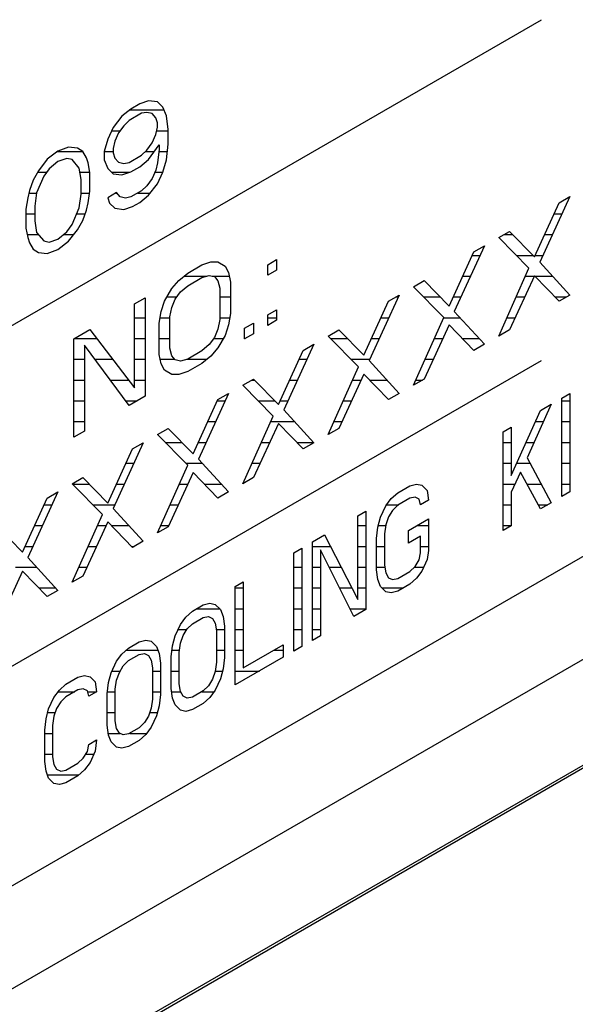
# Model space of a CAD drawing. Header units: millimetres. Extents: x 0 to 5600, y -1552 to 3960.
# Tile 190 of 199: x 4827 to 4842, y 2697 to 2724. Entities that reach past the tile are written whole.
import ezdxf

# ---------------------------------------------------------------- set-up
doc = ezdxf.new("R2010")
doc.units = ezdxf.units.MM
doc.header["$LTSCALE"] = 308
doc.layers.get('0').update_dxf_attribs({"linetype": 'CONTINUOUS'})

msp = doc.modelspace()

# ---------------------------------------------------------------- linework, layer by layer
at = {"color": 7, "linetype": 'Continuous'}
for p, q in [((4814.538, 2708.719), (4840.97, 2723.979)), ((4830.146, 2721.71), (4829.907, 2721.572)), ((4830.386, 2721.792), (4830.146, 2721.71)), ((4830.625, 2721.761), (4830.386, 2721.792)), ((4830.769, 2721.618), (4830.625, 2721.761)), ((4829.907, 2721.572), (4829.667, 2721.377)), ((4830.194, 2721.456), (4829.859, 2721.262)), ((4830.338, 2721.482), (4830.194, 2721.456)), ((4830.481, 2721.452), (4830.338, 2721.482)), ((4830.577, 2721.338), (4830.481, 2721.452)), ((4830.864, 2721.391), (4830.769, 2721.618)), ((4829.667, 2721.377), (4829.428, 2721.07)), ((4829.859, 2721.262), (4829.715, 2721.123)), ((4830.625, 2721.196), (4830.577, 2721.338)), ((4830.625, 2721.083), (4830.625, 2721.196)), ((4830.912, 2721.023), (4830.864, 2721.391)), ((4829.428, 2721.07), (4829.284, 2720.761)), ((4829.572, 2720.927), (4829.476, 2720.702)), ((4829.715, 2721.123), (4829.572, 2720.927)), ((4830.577, 2720.886), (4830.625, 2721.083)), ((4830.912, 2720.628), (4830.912, 2721.023)), ((4829.284, 2720.761), (4829.189, 2720.423)), ((4829.476, 2720.702), (4829.428, 2720.505)), ((4830.338, 2720.466), (4830.481, 2720.662)), ((4830.481, 2720.662), (4830.577, 2720.886)), ((4827.944, 2720.439), (4827.657, 2720.216)), ((4828.231, 2720.548), (4827.944, 2720.439)), ((4828.471, 2720.517), (4828.231, 2720.548)), ((4828.614, 2720.431), (4828.471, 2720.517)), ((4828.71, 2720.26), (4828.614, 2720.431)), ((4829.189, 2720.423), (4829.189, 2720.198)), ((4829.428, 2720.505), (4829.428, 2720.392)), ((4829.428, 2720.392), (4829.476, 2720.251)), ((4830.194, 2720.326), (4830.338, 2720.466)), ((4830.386, 2720.211), (4830.673, 2720.603)), ((4830.673, 2720.49), (4830.625, 2720.124)), ((4830.673, 2720.603), (4830.673, 2720.49)), ((4830.864, 2720.205), (4830.912, 2720.628)), ((4827.657, 2720.216), (4827.417, 2719.909)), ((4827.944, 2720.156), (4827.705, 2719.962)), ((4828.183, 2720.238), (4827.944, 2720.156)), ((4828.327, 2720.208), (4828.183, 2720.238)), ((4828.518, 2719.98), (4828.327, 2720.208)), ((4828.758, 2720.118), (4828.71, 2720.26)), ((4828.806, 2719.864), (4828.758, 2720.118)), ((4829.189, 2720.198), (4829.284, 2719.971)), ((4829.476, 2720.251), (4829.572, 2720.136)), ((4829.572, 2720.136), (4829.715, 2720.106)), ((4829.715, 2720.106), (4829.859, 2720.133)), ((4829.859, 2720.133), (4830.194, 2720.326)), ((4830.146, 2720.016), (4830.386, 2720.211)), ((4830.625, 2720.124), (4830.577, 2719.927)), ((4830.769, 2719.868), (4830.864, 2720.205)), ((4827.417, 2719.909), (4827.274, 2719.657)), ((4827.705, 2719.962), (4827.561, 2719.766)), ((4828.566, 2719.669), (4828.518, 2719.98)), ((4828.806, 2719.355), (4828.806, 2719.864)), ((4829.284, 2719.971), (4829.428, 2719.828)), ((4829.667, 2719.797), (4829.907, 2719.878)), ((4829.907, 2719.878), (4830.146, 2720.016)), ((4830.577, 2719.927), (4830.481, 2719.702)), ((4830.625, 2719.559), (4830.769, 2719.868)), ((4827.274, 2719.657), (4827.178, 2719.375)), ((4827.561, 2719.766), (4827.369, 2719.317)), ((4828.566, 2719.274), (4828.566, 2719.669)), ((4829.428, 2719.828), (4829.667, 2719.797)), ((4830.481, 2719.702), (4830.338, 2719.506)), ((4827.178, 2719.375), (4827.13, 2719.178)), ((4828.758, 2719.046), (4828.806, 2719.355)), ((4830.194, 2719.367), (4829.907, 2719.201)), ((4830.338, 2719.506), (4830.194, 2719.367)), ((4830.386, 2719.251), (4830.625, 2719.559)), ((4811.71, 2691.98), (4859.016, 2719.292)), ((4827.13, 2719.178), (4827.082, 2718.869)), ((4827.369, 2719.317), (4827.322, 2718.95)), ((4828.518, 2718.907), (4828.566, 2719.274)), ((4829.524, 2719.318), (4829.284, 2719.18)), ((4829.284, 2719.18), (4829.332, 2719.038)), ((4829.62, 2719.204), (4829.524, 2719.318)), ((4829.763, 2719.174), (4829.62, 2719.204)), ((4829.907, 2719.201), (4829.763, 2719.174)), ((4830.146, 2719.057), (4830.386, 2719.251)), ((4841.732, 2719.214), (4840.919, 2717.445)), ((4841.445, 2719.048), (4841.732, 2719.214)), ((4827.082, 2718.869), (4827.082, 2718.36)), ((4827.322, 2718.95), (4827.322, 2718.555)), ((4828.327, 2718.458), (4828.518, 2718.907)), ((4828.614, 2718.567), (4828.71, 2718.848)), ((4828.71, 2718.848), (4828.758, 2719.046)), ((4829.332, 2719.038), (4829.476, 2718.896)), ((4829.476, 2718.896), (4829.715, 2718.864)), ((4829.715, 2718.864), (4829.955, 2718.946)), ((4829.955, 2718.946), (4830.146, 2719.057)), ((4840.775, 2717.588), (4841.445, 2719.048)), ((4827.322, 2718.555), (4827.369, 2718.244)), ((4828.471, 2718.315), (4828.614, 2718.567)), ((4827.082, 2718.36), (4827.13, 2718.106)), ((4827.944, 2718.067), (4828.183, 2718.262)), ((4828.183, 2718.262), (4828.327, 2718.458)), ((4828.231, 2718.007), (4828.471, 2718.315)), ((4839.817, 2718.108), (4840.105, 2718.274)), ((4840.105, 2718.274), (4840.775, 2717.588)), ((4827.13, 2718.106), (4827.178, 2717.964)), ((4827.369, 2718.244), (4827.561, 2718.016)), ((4827.561, 2718.016), (4827.705, 2717.986)), ((4827.705, 2717.986), (4827.944, 2718.067)), ((4827.944, 2717.785), (4828.231, 2718.007)), ((4840.631, 2717.28), (4839.817, 2718.108)), ((4827.178, 2717.964), (4827.274, 2717.793)), ((4827.274, 2717.793), (4827.417, 2717.707)), ((4827.657, 2717.676), (4827.944, 2717.785)), ((4839.434, 2717.887), (4838.62, 2716.119)), ((4839.147, 2717.721), (4839.434, 2717.887)), ((4827.417, 2717.707), (4827.657, 2717.676)), ((4833.593, 2717.377), (4833.833, 2717.515)), ((4833.833, 2717.515), (4833.833, 2717.233)), ((4838.477, 2716.262), (4839.147, 2717.721)), ((4831.439, 2717.149), (4831.822, 2717.37)), ((4831.822, 2717.37), (4832.061, 2717.452)), ((4832.061, 2717.452), (4832.253, 2717.45)), ((4832.253, 2717.45), (4832.444, 2717.335)), ((4832.444, 2717.335), (4832.54, 2717.164)), ((4833.593, 2717.095), (4833.593, 2717.377)), ((4833.833, 2717.233), (4833.593, 2717.095)), ((4839.817, 2715.455), (4840.631, 2717.28)), ((4840.919, 2717.445), (4841.732, 2716.56)), ((4831.008, 2716.731), (4831.2, 2716.955)), ((4831.2, 2716.955), (4831.439, 2717.149)), ((4831.439, 2716.811), (4831.822, 2717.032)), ((4831.822, 2717.032), (4832.013, 2717.086)), ((4832.013, 2717.086), (4832.157, 2717.056)), ((4832.157, 2717.056), (4832.253, 2716.942)), ((4832.253, 2716.942), (4832.301, 2716.744)), ((4832.54, 2717.164), (4832.588, 2716.909)), ((4837.519, 2716.781), (4837.807, 2716.947)), ((4837.807, 2716.947), (4838.477, 2716.262)), ((4840.775, 2717.08), (4840.105, 2715.62)), ((4841.445, 2716.394), (4840.775, 2717.08)), ((4574.879, 2552.471), (4859.488, 2716.789)), ((4830.817, 2716.395), (4831.008, 2716.731)), ((4831.247, 2716.644), (4831.439, 2716.811)), ((4832.301, 2716.744), (4832.301, 2715.897)), ((4832.588, 2716.909), (4832.588, 2716.062)), ((4838.333, 2715.953), (4837.519, 2716.781)), ((4830.003, 2716.32), (4830.29, 2716.486)), ((4830.29, 2716.486), (4830.29, 2713.832)), ((4831.008, 2716.223), (4831.104, 2716.448)), ((4831.104, 2716.448), (4831.247, 2716.644)), ((4837.136, 2716.56), (4836.322, 2714.792)), ((4836.849, 2716.394), (4837.136, 2716.56)), ((4841.732, 2716.56), (4841.445, 2716.394)), ((4830.003, 2714.062), (4830.003, 2716.32)), ((4830.721, 2716.114), (4830.817, 2716.395)), ((4830.96, 2715.97), (4831.008, 2716.223)), ((4833.593, 2716.022), (4833.833, 2716.16)), ((4833.833, 2716.16), (4833.833, 2715.878)), ((4836.179, 2714.935), (4836.849, 2716.394)), ((4830.673, 2715.804), (4830.721, 2716.114)), ((4830.96, 2715.123), (4830.96, 2715.97)), ((4832.301, 2715.897), (4832.253, 2715.643)), ((4832.588, 2716.062), (4832.54, 2715.753)), ((4833.593, 2715.74), (4833.593, 2716.022)), ((4833.833, 2715.878), (4833.593, 2715.74)), ((4837.519, 2714.128), (4838.333, 2715.953)), ((4838.62, 2716.119), (4839.434, 2715.233)), ((4828.375, 2715.38), (4828.806, 2715.629)), ((4828.806, 2715.629), (4830.003, 2714.062)), ((4830.673, 2714.957), (4830.673, 2715.804)), ((4832.253, 2715.643), (4832.157, 2715.418)), ((4832.54, 2715.753), (4832.444, 2715.471)), ((4832.971, 2715.663), (4833.21, 2715.801)), ((4832.971, 2715.38), (4832.971, 2715.663)), ((4833.21, 2715.801), (4833.21, 2715.518)), ((4835.221, 2715.455), (4835.508, 2715.621)), ((4835.508, 2715.621), (4836.179, 2714.935)), ((4838.477, 2715.753), (4837.807, 2714.294)), ((4839.147, 2715.068), (4838.477, 2715.753)), ((4840.105, 2715.62), (4839.817, 2715.455)), ((4828.375, 2712.727), (4828.375, 2715.38)), ((4832.157, 2715.418), (4832.013, 2715.223)), ((4832.444, 2715.471), (4832.253, 2715.135)), ((4833.21, 2715.518), (4832.971, 2715.38)), ((4836.035, 2714.626), (4835.221, 2715.455)), ((4829.859, 2713.584), (4828.662, 2715.207)), ((4828.662, 2715.207), (4828.662, 2712.893)), ((4831.008, 2714.924), (4830.96, 2715.123)), ((4832.013, 2715.223), (4831.822, 2715.056)), ((4832.253, 2715.135), (4832.061, 2714.912)), ((4834.838, 2715.234), (4834.024, 2713.465)), ((4834.551, 2715.068), (4834.838, 2715.234)), ((4839.434, 2715.233), (4839.147, 2715.068)), ((4830.721, 2714.702), (4830.673, 2714.957)), ((4831.104, 2714.81), (4831.008, 2714.924)), ((4831.439, 2714.834), (4831.247, 2714.78)), ((4831.822, 2715.056), (4831.439, 2714.834)), ((4832.061, 2714.912), (4831.822, 2714.717)), ((4833.881, 2713.608), (4834.551, 2715.068)), ((4814.538, 2699.533), (4840.97, 2714.793)), ((4830.817, 2714.532), (4830.721, 2714.702)), ((4831.247, 2714.78), (4831.104, 2714.81)), ((4831.822, 2714.717), (4831.439, 2714.496)), ((4835.221, 2712.801), (4836.035, 2714.626)), ((4836.322, 2714.792), (4837.136, 2713.907)), ((4831.008, 2714.416), (4830.817, 2714.532)), ((4831.2, 2714.414), (4831.008, 2714.416)), ((4831.439, 2714.496), (4831.2, 2714.414)), ((4832.923, 2714.128), (4833.21, 2714.294)), ((4833.21, 2714.294), (4833.881, 2713.608)), ((4836.179, 2714.427), (4835.508, 2712.967)), ((4836.849, 2713.741), (4836.179, 2714.427)), ((4837.807, 2714.294), (4837.519, 2714.128)), ((4859.974, 2714.211), (4811.639, 2686.306)), ((4859.987, 2714.138), (4811.71, 2686.265)), ((4833.737, 2713.299), (4832.923, 2714.128)), ((4830.29, 2713.832), (4829.859, 2713.584)), ((4832.54, 2713.907), (4831.726, 2712.138)), ((4832.253, 2713.741), (4832.54, 2713.907)), ((4837.136, 2713.907), (4836.849, 2713.741)), ((4841.519, 2713.783), (4841.734, 2713.908)), ((4841.519, 2711.13), (4841.519, 2713.783)), ((4841.734, 2713.908), (4841.734, 2711.254)), ((4831.583, 2712.281), (4832.253, 2713.741)), ((4841.232, 2713.617), (4840.585, 2712.172)), ((4840.944, 2713.452), (4841.232, 2713.617)), ((4832.923, 2711.474), (4833.737, 2713.299)), ((4834.024, 2713.465), (4834.838, 2712.58)), ((4840.154, 2711.697), (4840.944, 2713.452)), ((4830.625, 2712.801), (4830.912, 2712.967)), ((4830.912, 2712.967), (4831.583, 2712.281)), ((4833.881, 2713.1), (4833.21, 2711.64)), ((4834.551, 2712.414), (4833.881, 2713.1)), ((4835.508, 2712.967), (4835.221, 2712.801)), ((4839.939, 2712.871), (4840.154, 2712.996)), ((4840.154, 2712.996), (4840.154, 2711.697)), ((4828.662, 2712.893), (4828.375, 2712.727)), ((4831.439, 2711.972), (4830.625, 2712.801)), ((4839.939, 2710.218), (4839.939, 2712.871)), ((4830.242, 2712.58), (4829.428, 2710.811)), ((4829.955, 2712.414), (4830.242, 2712.58)), ((4834.838, 2712.58), (4834.551, 2712.414)), ((4829.284, 2710.954), (4829.955, 2712.414)), ((4840.585, 2712.172), (4841.232, 2710.964)), ((4830.625, 2710.147), (4831.439, 2711.972)), ((4831.726, 2712.138), (4832.54, 2711.253)), ((4828.327, 2711.474), (4828.614, 2711.64)), ((4828.614, 2711.64), (4829.284, 2710.954)), ((4831.583, 2711.773), (4830.912, 2710.313)), ((4832.253, 2711.087), (4831.583, 2711.773)), ((4833.21, 2711.64), (4832.923, 2711.474)), ((4840.406, 2711.786), (4840.154, 2711.245)), ((4840.944, 2710.798), (4840.406, 2711.786)), ((4829.141, 2710.646), (4828.327, 2711.474)), ((4837.102, 2711.233), (4837.425, 2711.42)), ((4837.425, 2711.42), (4837.605, 2711.467)), ((4837.605, 2711.467), (4837.749, 2711.437)), ((4837.749, 2711.437), (4837.892, 2711.294)), ((4827.944, 2711.253), (4827.13, 2709.485)), ((4827.657, 2711.087), (4827.944, 2711.253)), ((4832.54, 2711.253), (4832.253, 2711.087)), ((4836.923, 2711.073), (4837.102, 2711.233)), ((4837.569, 2711.108), (4837.425, 2711.081)), ((4837.677, 2711.057), (4837.569, 2711.108)), ((4837.892, 2711.294), (4837.928, 2711.033)), ((4840.154, 2711.245), (4840.154, 2710.342)), ((4841.734, 2711.254), (4841.519, 2711.13)), ((4826.986, 2709.628), (4827.657, 2711.087)), ((4836.635, 2710.569), (4836.779, 2710.877)), ((4836.779, 2710.877), (4836.923, 2711.073)), ((4837.102, 2710.895), (4836.959, 2710.755)), ((4837.425, 2711.081), (4837.102, 2710.895)), ((4837.713, 2710.908), (4837.677, 2711.057)), ((4837.928, 2711.033), (4837.713, 2710.908)), ((4841.232, 2710.964), (4840.944, 2710.798)), ((4828.327, 2708.821), (4829.141, 2710.646)), ((4829.428, 2710.811), (4830.242, 2709.926)), ((4836.025, 2710.611), (4836.24, 2710.736)), ((4836.025, 2708.353), (4836.025, 2710.611)), ((4836.24, 2710.736), (4836.24, 2708.082)), ((4836.564, 2710.301), (4836.635, 2710.569)), ((4836.851, 2710.58), (4836.779, 2710.369)), ((4836.959, 2710.755), (4836.851, 2710.58)), ((4826.316, 2710.313), (4826.986, 2709.628)), ((4829.284, 2710.446), (4828.614, 2708.986)), ((4829.955, 2709.76), (4829.284, 2710.446)), ((4830.912, 2710.313), (4830.625, 2710.147)), ((4836.528, 2709.998), (4836.564, 2710.301)), ((4836.779, 2710.369), (4836.743, 2710.123)), ((4837.389, 2710.214), (4837.928, 2710.525)), ((4837.928, 2710.525), (4837.928, 2709.678)), ((4840.154, 2710.342), (4839.939, 2710.218)), ((4834.804, 2709.907), (4835.127, 2710.093)), ((4835.127, 2710.093), (4836.025, 2708.353)), ((4836.743, 2710.123), (4836.743, 2709.276)), ((4837.389, 2709.875), (4837.389, 2710.214)), ((4837.713, 2710.061), (4837.389, 2709.875)), ((4837.713, 2709.61), (4837.713, 2710.061)), ((4830.242, 2709.926), (4829.955, 2709.76)), ((4834.804, 2707.253), (4834.804, 2709.907)), ((4836.528, 2709.151), (4836.528, 2709.998)), ((4834.301, 2709.616), (4834.517, 2709.741)), ((4834.301, 2706.963), (4834.301, 2709.616)), ((4834.517, 2709.741), (4834.517, 2707.087)), ((4835.917, 2707.896), (4835.02, 2709.692)), ((4835.02, 2709.692), (4835.02, 2707.377)), ((4837.677, 2709.42), (4837.713, 2709.61)), ((4837.928, 2709.678), (4837.892, 2709.431)), ((4827.13, 2709.485), (4827.944, 2708.6)), ((4836.743, 2709.276), (4836.779, 2709.071)), ((4837.425, 2709.105), (4837.569, 2709.244)), ((4837.569, 2709.244), (4837.677, 2709.42)), ((4837.892, 2709.431), (4837.749, 2709.122)), ((4826.986, 2709.119), (4826.316, 2707.66)), ((4827.657, 2708.434), (4826.986, 2709.119)), ((4828.614, 2708.986), (4828.327, 2708.821)), ((4836.564, 2708.89), (4836.528, 2709.151)), ((4836.779, 2709.071), (4836.851, 2708.943)), ((4837.102, 2708.919), (4837.425, 2709.105)), ((4837.749, 2709.122), (4837.605, 2708.926)), ((4832.721, 2708.704), (4832.937, 2708.829)), ((4832.937, 2708.829), (4832.937, 2706.514)), ((4836.635, 2708.705), (4836.564, 2708.89)), ((4836.851, 2708.943), (4836.959, 2708.892)), ((4836.959, 2708.892), (4837.102, 2708.919)), ((4837.425, 2708.766), (4837.102, 2708.58)), ((4837.605, 2708.926), (4837.425, 2708.766)), ((4827.944, 2708.6), (4827.657, 2708.434)), ((4832.721, 2706.051), (4832.721, 2708.704)), ((4836.779, 2708.563), (4836.635, 2708.705)), ((4836.923, 2708.533), (4836.779, 2708.563)), ((4837.102, 2708.58), (4836.923, 2708.533)), ((4831.572, 2708.041), (4831.86, 2708.207)), ((4831.86, 2708.207), (4832.039, 2708.254)), ((4832.039, 2708.254), (4832.183, 2708.224)), ((4832.183, 2708.224), (4832.326, 2708.081)), ((4831.393, 2707.881), (4831.572, 2708.041)), ((4832.326, 2708.081), (4832.398, 2707.897)), ((4836.24, 2708.082), (4835.917, 2707.896)), ((4831.106, 2707.376), (4831.249, 2707.685)), ((4831.249, 2707.685), (4831.393, 2707.881)), ((4831.429, 2707.563), (4831.572, 2707.702)), ((4831.572, 2707.702), (4831.86, 2707.868)), ((4831.86, 2707.868), (4832.003, 2707.894)), ((4832.003, 2707.894), (4832.111, 2707.844)), ((4832.111, 2707.844), (4832.183, 2707.716)), ((4832.183, 2707.716), (4832.219, 2707.511)), ((4832.398, 2707.897), (4832.434, 2707.635)), ((4831.249, 2707.177), (4831.321, 2707.388)), ((4831.321, 2707.388), (4831.429, 2707.563)), ((4832.219, 2707.511), (4832.219, 2706.664)), ((4832.434, 2707.635), (4832.434, 2706.788)), ((4829.849, 2707.046), (4830.136, 2707.212)), ((4830.136, 2707.212), (4830.316, 2707.259)), ((4830.316, 2707.259), (4830.459, 2707.229)), ((4830.459, 2707.229), (4830.603, 2707.086)), ((4831.034, 2707.109), (4831.106, 2707.376)), ((4831.213, 2706.93), (4831.249, 2707.177)), ((4832.937, 2706.514), (4834.014, 2707.136)), ((4834.014, 2707.136), (4834.014, 2706.797)), ((4835.02, 2707.377), (4834.804, 2707.253)), ((4829.526, 2706.69), (4829.669, 2706.886)), ((4829.669, 2706.886), (4829.849, 2707.046)), ((4829.849, 2706.707), (4830.136, 2706.873)), ((4830.136, 2706.873), (4830.28, 2706.899)), ((4830.28, 2706.899), (4830.387, 2706.849)), ((4830.603, 2707.086), (4830.675, 2706.901)), ((4830.675, 2706.901), (4830.711, 2706.64)), ((4830.998, 2706.806), (4831.034, 2707.109)), ((4831.213, 2706.083), (4831.213, 2706.93)), ((4834.517, 2707.087), (4834.301, 2706.963)), ((4829.382, 2706.381), (4829.526, 2706.69)), ((4829.705, 2706.568), (4829.849, 2706.707)), ((4830.387, 2706.849), (4830.459, 2706.721)), ((4830.459, 2706.721), (4830.495, 2706.515)), ((4830.711, 2706.64), (4830.711, 2705.793)), ((4830.998, 2705.959), (4830.998, 2706.806)), ((4832.219, 2706.664), (4832.183, 2706.417)), ((4832.434, 2706.788), (4832.398, 2706.485)), ((4834.014, 2706.797), (4832.721, 2706.051)), ((4829.31, 2706.114), (4829.382, 2706.381)), ((4829.526, 2706.182), (4829.598, 2706.392)), ((4829.598, 2706.392), (4829.705, 2706.568)), ((4830.495, 2706.515), (4830.495, 2705.669)), ((4832.183, 2706.417), (4832.111, 2706.206)), ((4832.398, 2706.485), (4832.326, 2706.218)), ((4827.982, 2705.911), (4828.161, 2706.071)), ((4828.161, 2706.071), (4828.484, 2706.258)), ((4828.484, 2706.258), (4828.664, 2706.305)), ((4828.664, 2706.305), (4828.808, 2706.275)), ((4828.808, 2706.275), (4828.951, 2706.132)), ((4828.951, 2706.132), (4828.987, 2705.871)), ((4829.274, 2705.811), (4829.31, 2706.114)), ((4829.49, 2705.935), (4829.526, 2706.182)), ((4831.249, 2705.878), (4831.213, 2706.083)), ((4832.111, 2706.206), (4832.003, 2706.031)), ((4832.326, 2706.218), (4832.183, 2705.909)), ((4827.838, 2705.715), (4827.982, 2705.911)), ((4828.484, 2705.919), (4828.161, 2705.733)), ((4828.628, 2705.946), (4828.484, 2705.919)), ((4828.736, 2705.895), (4828.628, 2705.946)), ((4828.772, 2705.746), (4828.736, 2705.895)), ((4828.987, 2705.871), (4828.772, 2705.746)), ((4829.274, 2704.964), (4829.274, 2705.811)), ((4829.49, 2705.088), (4829.49, 2705.935)), ((4830.711, 2705.793), (4830.675, 2705.49)), ((4831.034, 2705.697), (4830.998, 2705.959)), ((4831.321, 2705.75), (4831.249, 2705.878)), ((4831.86, 2705.892), (4831.572, 2705.726)), ((4832.003, 2706.031), (4831.86, 2705.892)), ((4832.183, 2705.909), (4832.039, 2705.713)), ((4827.694, 2705.407), (4827.838, 2705.715)), ((4828.018, 2705.593), (4827.91, 2705.418)), ((4828.161, 2705.733), (4828.018, 2705.593)), ((4830.495, 2705.669), (4830.459, 2705.422)), ((4831.106, 2705.513), (4831.034, 2705.697)), ((4831.429, 2705.699), (4831.321, 2705.75)), ((4831.572, 2705.726), (4831.429, 2705.699)), ((4831.86, 2705.553), (4831.572, 2705.387)), ((4832.039, 2705.713), (4831.86, 2705.553)), ((4827.623, 2705.139), (4827.694, 2705.407)), ((4827.91, 2705.418), (4827.838, 2705.207)), ((4830.459, 2705.422), (4830.387, 2705.211)), ((4830.675, 2705.49), (4830.603, 2705.223)), ((4831.249, 2705.37), (4831.106, 2705.513)), ((4831.393, 2705.34), (4831.249, 2705.37)), ((4831.572, 2705.387), (4831.393, 2705.34)), ((4827.587, 2704.836), (4827.623, 2705.139)), ((4827.838, 2705.207), (4827.802, 2704.961)), ((4829.526, 2704.883), (4829.49, 2705.088)), ((4830.28, 2705.036), (4830.136, 2704.897)), ((4830.387, 2705.211), (4830.28, 2705.036)), ((4830.603, 2705.223), (4830.459, 2704.914)), ((4827.587, 2703.989), (4827.587, 2704.836)), ((4827.802, 2704.961), (4827.802, 2704.114)), ((4829.31, 2704.702), (4829.274, 2704.964)), ((4829.598, 2704.755), (4829.526, 2704.883)), ((4829.705, 2704.704), (4829.598, 2704.755)), ((4829.849, 2704.731), (4829.705, 2704.704)), ((4830.136, 2704.897), (4829.849, 2704.731)), ((4830.459, 2704.914), (4830.316, 2704.718)), ((4828.772, 2704.448), (4828.987, 2704.572)), ((4828.987, 2704.572), (4828.951, 2704.269)), ((4829.382, 2704.518), (4829.31, 2704.702)), ((4829.526, 2704.375), (4829.382, 2704.518)), ((4830.136, 2704.558), (4829.849, 2704.392)), ((4830.316, 2704.718), (4830.136, 2704.558)), ((4828.628, 2704.082), (4828.736, 2704.258)), ((4828.736, 2704.258), (4828.772, 2704.448)), ((4828.951, 2704.269), (4828.808, 2703.96)), ((4829.669, 2704.345), (4829.526, 2704.375)), ((4829.849, 2704.392), (4829.669, 2704.345)), ((4827.623, 2703.728), (4827.587, 2703.989)), ((4827.802, 2704.114), (4827.838, 2703.909)), ((4828.161, 2703.756), (4828.484, 2703.943)), ((4828.484, 2703.943), (4828.628, 2704.082)), ((4828.808, 2703.96), (4828.664, 2703.764)), ((4827.694, 2703.543), (4827.623, 2703.728)), ((4827.838, 2703.909), (4827.91, 2703.781)), ((4827.91, 2703.781), (4828.018, 2703.73)), ((4828.018, 2703.73), (4828.161, 2703.756)), ((4828.664, 2703.764), (4828.484, 2703.604)), ((4827.838, 2703.4), (4827.694, 2703.543)), ((4828.161, 2703.418), (4827.982, 2703.371)), ((4828.484, 2703.604), (4828.161, 2703.418)), ((4827.982, 2703.371), (4827.838, 2703.4))]:
    msp.add_line(p, q, dxfattribs=at)
at = {"color": 2, "linetype": 'Continuous'}
for p, q in [((4829.877, 2721.547), (4830.798, 2721.547)), ((4829.39, 2720.987), (4829.616, 2720.987)), ((4830.602, 2720.987), (4830.912, 2720.987)), ((4827.929, 2720.427), (4828.616, 2720.427)), ((4829.19, 2720.427), (4829.428, 2720.427)), ((4830.298, 2720.427), (4830.544, 2720.427)), ((4830.665, 2720.427), (4830.89, 2720.427)), ((4827.394, 2719.867), (4827.635, 2719.867)), ((4828.536, 2719.867), (4828.805, 2719.867)), ((4829.388, 2719.867), (4829.875, 2719.867)), ((4830.552, 2719.867), (4830.769, 2719.867)), ((4827.161, 2719.307), (4827.368, 2719.307)), ((4828.566, 2719.307), (4828.798, 2719.307)), ((4829.505, 2719.307), (4829.533, 2719.307)), ((4830.092, 2719.307), (4830.429, 2719.307)), ((4827.082, 2718.747), (4827.322, 2718.747)), ((4828.45, 2718.747), (4828.676, 2718.747)), ((4841.307, 2718.747), (4841.518, 2718.747)), ((4827.115, 2718.187), (4827.417, 2718.187)), ((4828.091, 2718.187), (4828.371, 2718.187)), ((4839.954, 2718.187), (4840.189, 2718.187)), ((4841.05, 2718.187), (4841.26, 2718.187)), ((4839.104, 2717.627), (4839.315, 2717.627)), ((4840.29, 2717.627), (4840.737, 2717.627)), ((4840.793, 2717.627), (4841.002, 2717.627)), ((4831.338, 2717.067), (4831.948, 2717.067)), ((4832.102, 2717.067), (4832.558, 2717.067)), ((4838.847, 2717.067), (4839.057, 2717.067)), ((4840.537, 2717.067), (4840.769, 2717.067)), ((4840.787, 2717.067), (4841.266, 2717.067)), ((4830.881, 2716.507), (4831.148, 2716.507)), ((4832.301, 2716.507), (4832.588, 2716.507)), ((4837.045, 2716.507), (4837.112, 2716.507)), ((4837.788, 2716.507), (4838.237, 2716.507)), ((4838.59, 2716.507), (4838.799, 2716.507)), ((4840.287, 2716.507), (4840.512, 2716.507)), ((4841.335, 2716.507), (4841.641, 2716.507)), ((4830.003, 2715.947), (4830.29, 2715.947)), ((4830.695, 2715.947), (4830.96, 2715.947)), ((4832.301, 2715.947), (4832.57, 2715.947)), ((4833.593, 2715.947), (4833.833, 2715.947)), ((4836.644, 2715.947), (4836.854, 2715.947)), ((4838.331, 2715.947), (4838.778, 2715.947)), ((4840.037, 2715.947), (4840.255, 2715.947)), ((4828.387, 2715.387), (4828.99, 2715.387)), ((4830.003, 2715.387), (4830.29, 2715.387)), ((4830.673, 2715.387), (4830.96, 2715.387)), ((4832.134, 2715.387), (4832.397, 2715.387)), ((4832.971, 2715.387), (4832.983, 2715.387)), ((4835.287, 2715.387), (4835.736, 2715.387)), ((4836.387, 2715.387), (4836.596, 2715.387)), ((4838.081, 2715.387), (4838.309, 2715.387)), ((4838.835, 2715.387), (4839.293, 2715.387)), ((4828.375, 2714.827), (4828.662, 2714.827)), ((4828.942, 2714.827), (4829.418, 2714.827)), ((4830.003, 2714.827), (4830.29, 2714.827)), ((4830.697, 2714.827), (4831.09, 2714.827)), ((4831.414, 2714.827), (4831.958, 2714.827)), ((4834.441, 2714.827), (4834.651, 2714.827)), ((4835.837, 2714.827), (4836.339, 2714.827)), ((4837.831, 2714.827), (4838.052, 2714.827)), ((4828.375, 2714.267), (4828.662, 2714.267)), ((4829.355, 2714.267), (4829.846, 2714.267)), ((4830.003, 2714.267), (4830.29, 2714.267)), ((4833.165, 2714.267), (4833.236, 2714.267)), ((4834.183, 2714.267), (4834.394, 2714.267)), ((4835.875, 2714.267), (4836.106, 2714.267)), ((4836.334, 2714.267), (4836.805, 2714.267)), ((4837.582, 2714.267), (4837.761, 2714.267)), ((4828.375, 2713.707), (4828.662, 2713.707)), ((4829.768, 2713.707), (4830.074, 2713.707)), ((4832.237, 2713.707), (4832.448, 2713.707)), ((4833.336, 2713.707), (4833.783, 2713.707)), ((4833.926, 2713.707), (4834.136, 2713.707)), ((4835.625, 2713.707), (4835.848, 2713.707)), ((4841.519, 2713.707), (4841.734, 2713.707)), ((4828.375, 2713.147), (4828.662, 2713.147)), ((4831.98, 2713.147), (4832.191, 2713.147)), ((4833.669, 2713.147), (4834.316, 2713.147)), ((4835.376, 2713.147), (4835.591, 2713.147)), ((4840.807, 2713.147), (4841.021, 2713.147)), ((4841.519, 2713.147), (4841.734, 2713.147)), ((4830.835, 2712.587), (4831.283, 2712.587)), ((4831.723, 2712.587), (4831.933, 2712.587)), ((4833.42, 2712.587), (4833.645, 2712.587)), ((4834.381, 2712.587), (4834.831, 2712.587)), ((4839.939, 2712.587), (4840.154, 2712.587)), ((4840.555, 2712.587), (4840.771, 2712.587)), ((4841.519, 2712.587), (4841.734, 2712.587)), ((4829.777, 2712.027), (4829.988, 2712.027)), ((4831.385, 2712.027), (4831.828, 2712.027)), ((4833.17, 2712.027), (4833.388, 2712.027)), ((4839.939, 2712.027), (4840.154, 2712.027)), ((4840.303, 2712.027), (4840.662, 2712.027)), ((4841.519, 2712.027), (4841.734, 2712.027)), ((4828.334, 2711.467), (4828.783, 2711.467)), ((4829.52, 2711.467), (4829.73, 2711.467)), ((4831.214, 2711.467), (4831.442, 2711.467)), ((4831.881, 2711.467), (4832.343, 2711.467)), ((4839.939, 2711.467), (4840.258, 2711.467)), ((4840.579, 2711.467), (4840.962, 2711.467)), ((4841.519, 2711.467), (4841.734, 2711.467)), ((4827.574, 2710.907), (4827.785, 2710.907)), ((4828.884, 2710.907), (4829.472, 2710.907)), ((4830.964, 2710.907), (4831.185, 2710.907)), ((4836.801, 2710.907), (4837.124, 2710.907)), ((4839.939, 2710.907), (4840.154, 2710.907)), ((4840.885, 2710.907), (4841.134, 2710.907)), ((4827.317, 2710.347), (4827.527, 2710.347)), ((4829.008, 2710.347), (4829.239, 2710.347)), ((4829.381, 2710.347), (4829.855, 2710.347)), ((4830.714, 2710.347), (4830.928, 2710.347)), ((4836.025, 2710.347), (4836.24, 2710.347)), ((4836.576, 2710.347), (4836.776, 2710.347)), ((4837.621, 2710.347), (4837.928, 2710.347)), ((4839.939, 2710.347), (4840.154, 2710.347)), ((4827.06, 2709.787), (4827.269, 2709.787)), ((4828.758, 2709.787), (4828.982, 2709.787)), ((4829.928, 2709.787), (4830.001, 2709.787)), ((4834.804, 2709.787), (4835.285, 2709.787)), ((4836.025, 2709.787), (4836.24, 2709.787)), ((4836.528, 2709.787), (4836.743, 2709.787)), ((4837.713, 2709.787), (4837.928, 2709.787)), ((4826.802, 2709.227), (4827.367, 2709.227)), ((4828.508, 2709.227), (4828.725, 2709.227)), ((4834.301, 2709.227), (4834.517, 2709.227)), ((4834.804, 2709.227), (4835.02, 2709.227)), ((4835.252, 2709.227), (4835.574, 2709.227)), ((4836.025, 2709.227), (4836.24, 2709.227)), ((4836.528, 2709.227), (4836.752, 2709.227)), ((4837.551, 2709.227), (4837.797, 2709.227)), ((4827.428, 2708.667), (4827.881, 2708.667)), ((4832.721, 2708.667), (4832.937, 2708.667)), ((4834.301, 2708.667), (4834.517, 2708.667)), ((4834.804, 2708.667), (4835.02, 2708.667)), ((4835.532, 2708.667), (4835.863, 2708.667)), ((4836.025, 2708.667), (4836.24, 2708.667)), ((4836.674, 2708.667), (4837.254, 2708.667)), ((4831.688, 2708.107), (4832.3, 2708.107)), ((4832.721, 2708.107), (4832.937, 2708.107)), ((4834.301, 2708.107), (4834.517, 2708.107)), ((4834.804, 2708.107), (4835.02, 2708.107)), ((4835.811, 2708.107), (4836.24, 2708.107)), ((4831.185, 2707.547), (4831.419, 2707.547)), ((4832.212, 2707.547), (4832.434, 2707.547)), ((4832.721, 2707.547), (4832.937, 2707.547)), ((4834.301, 2707.547), (4834.517, 2707.547)), ((4834.804, 2707.547), (4835.02, 2707.547)), ((4829.784, 2706.987), (4830.641, 2706.987)), ((4831.019, 2706.987), (4831.222, 2706.987)), ((4832.219, 2706.987), (4832.434, 2706.987)), ((4832.721, 2706.987), (4832.937, 2706.987)), ((4833.757, 2706.987), (4834.014, 2706.987)), ((4834.301, 2706.987), (4834.344, 2706.987)), ((4829.404, 2706.427), (4829.619, 2706.427)), ((4830.495, 2706.427), (4830.711, 2706.427)), ((4830.998, 2706.427), (4831.213, 2706.427)), ((4832.184, 2706.427), (4832.383, 2706.427)), ((4832.721, 2706.427), (4833.374, 2706.427)), ((4827.95, 2705.867), (4828.395, 2705.867)), ((4828.742, 2705.867), (4828.982, 2705.867)), ((4829.281, 2705.867), (4829.49, 2705.867)), ((4830.495, 2705.867), (4830.711, 2705.867)), ((4831.01, 2705.867), (4831.255, 2705.867)), ((4831.818, 2705.867), (4832.152, 2705.867)), ((4827.668, 2705.307), (4827.872, 2705.307)), ((4829.274, 2705.307), (4829.49, 2705.307)), ((4830.42, 2705.307), (4830.626, 2705.307)), ((4827.587, 2704.747), (4827.802, 2704.747)), ((4829.304, 2704.747), (4829.614, 2704.747)), ((4829.878, 2704.747), (4830.337, 2704.747)), ((4827.587, 2704.187), (4827.802, 2704.187)), ((4828.693, 2704.187), (4828.913, 2704.187)), ((4827.662, 2703.627), (4828.51, 2703.627))]:
    msp.add_line(p, q, dxfattribs=at)

doc.saveas('drawing.dxf')
